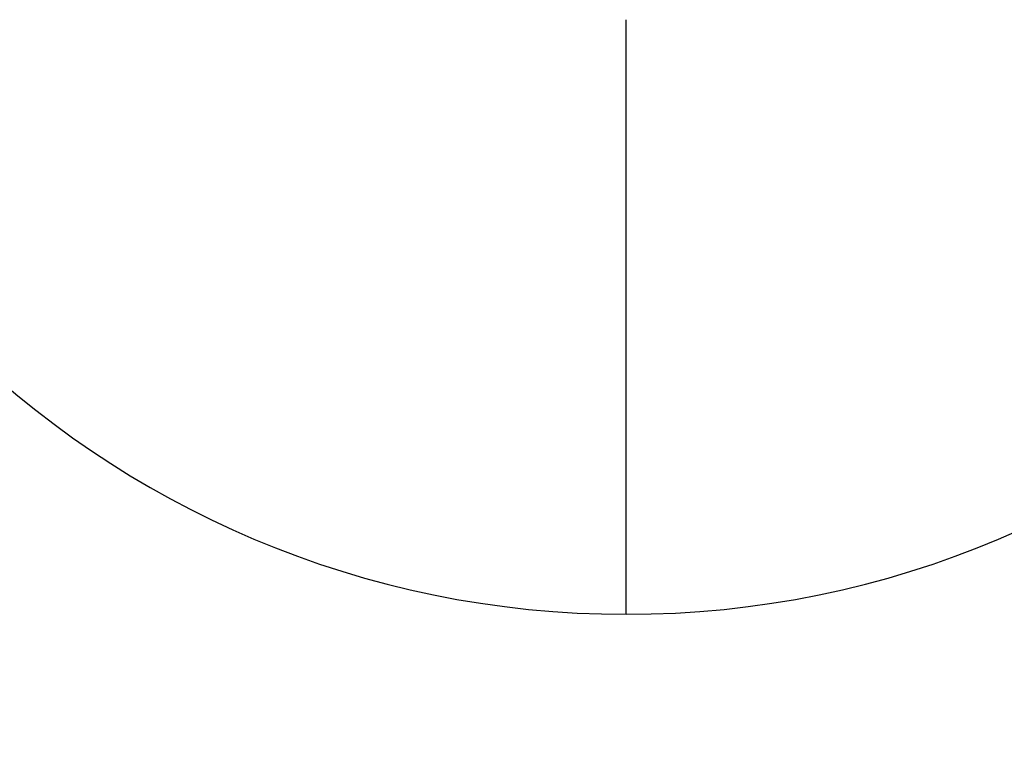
# Model space of a CAD drawing. Header units: millimetres. Extents: x 1995 to 3607, y -998 to -363.
# Tile 6 of 256: x 2439 to 2457, y -480 to -467. Entities that reach past the tile are written whole.
import ezdxf

# ---------------------------------------------------------------- set-up
doc = ezdxf.new("R2010")
doc.units = ezdxf.units.MM
doc.header["$MEASUREMENT"] = 0
doc.layers.add('Black Base', color=7, linetype='Continuous', true_color=0x000000)
doc.layers.add('Default', color=7, linetype='Continuous', true_color=0x000000)

# ---------------------------------------------------------------- blocks, each defined once
blk = doc.blocks.new('3')
at = {"layer": 'Default'}
blk.add_open_spline([(2601.52, -460.215, 907.558), (2601.512, -465.879, 907.558), (2600.485, -476.994, 907.558), (2595.865, -493.274, 907.558), (2588.312, -508.411, 907.558), (2578.257, -521.749, 907.558), (2565.763, -533.188, 907.558), (2551.352, -542.124, 907.558), (2535.556, -548.245, 907.558), (2518.939, -551.346, 907.558), (2502.062, -551.341, 907.558), (2485.488, -548.242, 907.558), (2469.768, -542.158, 907.558), (2455.419, -533.29, 907.558), (2442.935, -521.913, 907.558), (2432.841, -508.597, 907.558), (2425.233, -493.436, 907.558), (2420.566, -477.086, 907.558), (2419.529, -465.913, 907.558), (2419.52, -460.215, 907.558)], degree=3, knots=[0, 0, 0, 0, 0.058824, 0.117647, 0.176471, 0.235294, 0.294118, 0.352941, 0.411765, 0.470588, 0.529412, 0.588235, 0.647059, 0.705882, 0.764706, 0.823529, 0.882353, 0.941176, 1, 1, 1, 1], dxfattribs=at)
for points in [[(2419.52, -460.215, 908.058), (2419.529, -465.913, 908.058), (2420.566, -477.086, 908.058), (2425.233, -493.436, 908.058), (2432.841, -508.597, 908.058), (2442.935, -521.913, 908.058), (2455.419, -533.29, 908.058), (2469.768, -542.158, 908.058), (2485.488, -548.242, 908.058), (2502.062, -551.341, 908.058), (2518.939, -551.346, 908.058), (2535.556, -548.245, 908.058), (2551.352, -542.124, 908.058), (2565.763, -533.188, 908.058), (2578.257, -521.749, 908.058), (2588.312, -508.411, 908.058), (2595.865, -493.274, 908.058), (2600.485, -476.994, 908.058), (2601.512, -465.879, 908.058), (2601.52, -460.215, 908.058)], [(2601.52, -460.215, 907.808), (2601.512, -465.879, 907.808), (2600.485, -476.994, 907.808), (2595.865, -493.274, 907.808), (2588.312, -508.411, 907.808), (2578.257, -521.749, 907.808), (2565.763, -533.188, 907.808), (2551.352, -542.124, 907.808), (2535.556, -548.245, 907.808), (2518.939, -551.346, 907.808), (2502.062, -551.341, 907.808), (2485.488, -548.242, 907.808), (2469.768, -542.158, 907.808), (2455.419, -533.29, 907.808), (2442.935, -521.913, 907.808), (2432.841, -508.597, 907.808), (2425.233, -493.436, 907.808), (2420.566, -477.086, 907.808), (2419.529, -465.913, 907.808), (2419.52, -460.215, 907.808)]]:
    blk.add_open_spline(points, degree=3, dxfattribs=at)
blk = doc.blocks.new('2')
at = {"layer": 'Default'}
for centre in [(2510.52, -460.215, 905.558), (2510.52, -460.215, 907.558), (2510.52, -460.215, 906.558)]:
    blk.add_arc(centre, 91, 180, 0, dxfattribs=at)
blk = doc.blocks.new('1')
at = {"layer": 'Default'}
for centre, radius, start, end in [((2510.52, -460.215, 907.358), 95, 180, 360), ((2510.52, -460.215, 914.852), 94.079, 182.38705, 0), ((2510.52, -460.215, 922.347), 93.159, 180, 360), ((2510.52, -460.215, 925.236), 92.423, 180, 360), ((2510.52, -460.215, 908.058), 91.25, 180, 0), ((2510.52, -460.215, 907.358), 91.25, 180, 0), ((2510.52, -460.215, 907.708), 91.25, 180, 0), ((2510.52, -460.215, 927.847), 90.984, 180, 0), ((2510.52, -460.215, 908.058), 90.25, 180, 360), ((2510.52, -460.215, 916.188), 89.824, 182.5304, 360), ((2510.52, -460.215, 924.319), 89.398, 180, 360), ((2510.52, -460.215, 929.713), 89.257, 180, 0), ((2510.52, -460.215, 931.165), 87.083, 180, 0), ((2510.52, -460.215, 929.058), 84.405, 180, 266.8416), ((2450.097, -460.215, 932.358), 17.18, 180, 360)]:
    blk.add_arc(centre, radius, start, end, dxfattribs=at)
at = {"layer": 'Default', "extrusion": (1, -1.03401e-27, 1.13687e-14)}
blk.add_arc((-477.395, 946.264, 2450.097), 13.906, 270.0003, 320.1747, dxfattribs=at)
at = {"layer": 'Default'}
blk.add_rational_spline([(2428.417, -460.215, 932.358), (2428.417, -542.317, 932.358), (2510.52, -542.317, 932.358), (2592.622, -542.317, 932.358), (2592.622, -460.215, 932.358)], [1, 0.707106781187, 1, 0.707106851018, 0.999999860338], degree=2, knots=[-257.932929, -257.932929, -257.932929, -128.966449, -128.966449, 0, 0, 0], dxfattribs=at)

msp = doc.modelspace()

# ---------------------------------------------------------------- block references
at = {"layer": 'Black Base'}
for name in ['1', '3', '2']:
    msp.add_blockref(name, (0, 0), dxfattribs=at)

doc.saveas('drawing.dxf')
